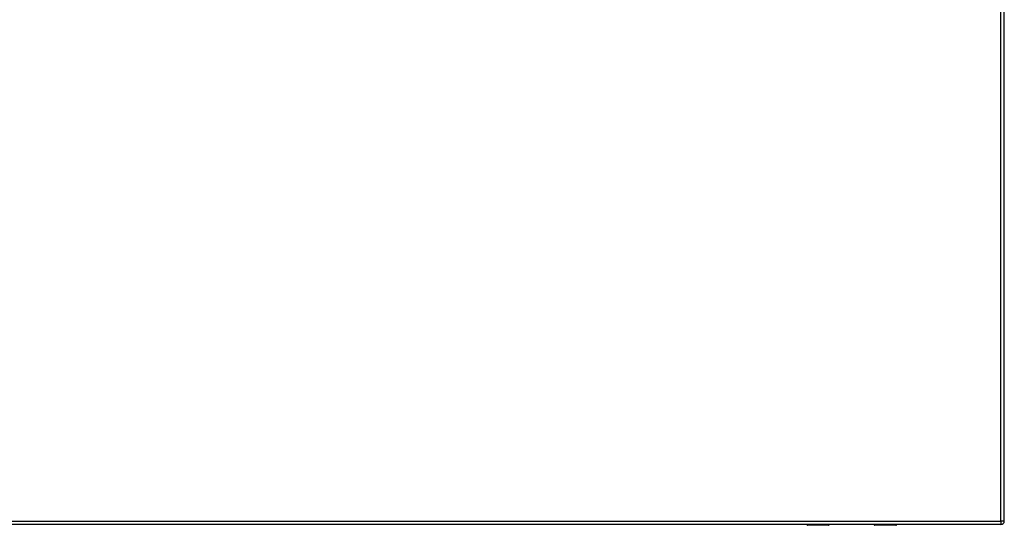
# Model space of a CAD drawing. Header units: inches. Extents: x 76 to 184, y 54 to 83.
# Tile 2 of 8: x 102 to 130, y 54 to 68. Entities that reach past the tile are written whole.
import ezdxf

# ---------------------------------------------------------------- set-up
doc = ezdxf.new("R2010")
doc.units = ezdxf.units.IN
doc.header["$MEASUREMENT"] = 0
doc.layers.add('Visible Edges(ANSI)', color=7, linetype='Continuous', lineweight=25)
doc.layers.add('Visible Tangent Edges(ANSI)', color=7, linetype='Continuous', lineweight=25)

msp = doc.modelspace()

# ---------------------------------------------------------------- linework, layer by layer
at = {"layer": 'Visible Edges(ANSI)'}
for p, q in [((129.823, 53.654), (129.823, 83.374)), ((129.724, 53.555), (76.119, 53.555)), ((124.927, 53.535), (124.342, 53.535)), ((124.943, 53.555), (124.943, 53.551)), ((126.203, 53.551), (126.203, 53.555)), ((126.803, 53.535), (126.218, 53.535))]:
    msp.add_line(p, q, dxfattribs=at)
for centre, radius, start, end in [((124.342, 53.555), 0.0197, 180.5386, 270), ((124.927, 53.551), 0.0157, 270, 0), ((126.218, 53.551), 0.0157, 180, 270), ((126.803, 53.555), 0.0197, 270, 359.4614), ((129.724, 53.654), 0.099, 270, 0)]:
    msp.add_arc(centre, radius, start, end, dxfattribs=at)
at = {"layer": 'Visible Tangent Edges(ANSI)'}
for p, q in [((129.724, 53.654), (129.724, 83.374)), ((76.119, 53.654), (129.724, 53.654)), ((124.342, 53.555), (124.342, 53.535)), ((124.927, 53.535), (124.927, 53.555)), ((126.218, 53.555), (126.218, 53.535)), ((126.803, 53.535), (126.803, 53.555)), ((129.724, 53.654), (129.724, 53.555)), ((129.823, 53.654), (129.724, 53.654))]:
    msp.add_line(p, q, dxfattribs=at)
for points, knots in [([(124.558, 53.555), (124.558, 53.555), (124.558, 53.554), (124.558, 53.553), (124.56, 53.551), (124.564, 53.548), (124.568, 53.546), (124.577, 53.544), (124.584, 53.544), (124.599, 53.544), (124.606, 53.545), (124.616, 53.549), (124.618, 53.552), (124.619, 53.555)], [0.0164947, 0.0164947, 0.0164947, 0.0164947, 0.0184654, 0.0184654, 0.0480099, 0.0480099, 0.0864179, 0.0864179, 0.1363482, 0.1363482, 0.1958079, 0.1958079, 0.2451638, 0.2451638, 0.2451638, 0.2451638]), ([(124.6, 53.555), (124.597, 53.554), (124.593, 53.553), (124.586, 53.553), (124.581, 53.554), (124.577, 53.555)], [-0.17452934, -0.17452934, -0.17452934, -0.17452934, -0.13634821, -0.13634821, -0.08698825, -0.08698825, -0.08698825, -0.08698825]), ([(126.526, 53.555), (126.527, 53.551), (126.53, 53.549), (126.541, 53.545), (126.548, 53.544), (126.563, 53.544), (126.57, 53.544), (126.581, 53.547), (126.585, 53.55), (126.587, 53.553), (126.588, 53.554), (126.588, 53.555)], [0.0165673, 0.0165673, 0.0165673, 0.0165673, 0.0704696, 0.0704696, 0.1281317, 0.1281317, 0.1830384, 0.1830384, 0.2314647, 0.2314647, 0.2452365, 0.2452365, 0.2452365, 0.2452365]), ([(126.568, 53.555), (126.565, 53.554), (126.56, 53.553), (126.553, 53.553), (126.549, 53.554), (126.546, 53.555)], [-0.17474289, -0.17474289, -0.17474289, -0.17474289, -0.12813171, -0.12813171, -0.08720179, -0.08720179, -0.08720179, -0.08720179])]:
    msp.add_open_spline(points, degree=3, knots=knots, dxfattribs=at)

doc.saveas('drawing.dxf')
